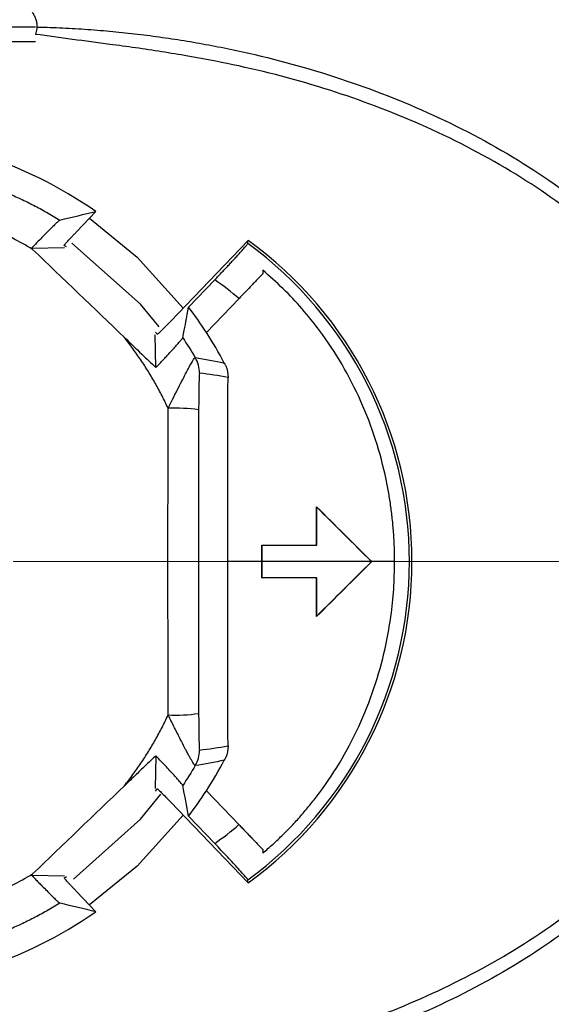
# Model space of a CAD drawing. Header units: millimetres. Extents: x 5 to 597, y 5 to 415.
# Tile 108 of 136: x 333.93 to 335.68, y 376.8 to 380.03. Entities that reach past the tile are written whole.
import ezdxf

# ---------------------------------------------------------------- set-up
doc = ezdxf.new("R2010")
doc.units = ezdxf.units.MM
doc.linetypes.add('CENTERX2', pattern=[20.32, 12.7, -2.54, 2.54, -2.54])

msp = doc.modelspace()

# ---------------------------------------------------------------- linework, layer by layer
at = {"color": 7, "linetype": 'Continuous', "lineweight": 25}
for p, q in [((331.3231, 380.0018), (333.9863, 380.0018)), ((333.9863, 379.9532), (331.2921, 379.9532)), ((334.1213, 379.331), (334.1843, 379.3969)), ((334.6827, 379.3027), (334.4284, 379.037)), ((333.9734, 379.2769), (334.0811, 379.2792)), ((334.731, 379.1933), (334.7305, 379.1929)), ((334.731, 379.2049), (334.731, 379.1933)), ((334.4881, 379.0842), (334.5736, 379.1736)), ((334.653, 379.1119), (334.5464, 379.0005)), ((334.3808, 378.8858), (334.3784, 378.9932)), ((334.9071, 378.4301), (334.9078, 378.4284)), ((334.7278, 378.3038), (334.9071, 378.3044)), ((334.7278, 378.3038), (334.7285, 378.3031)), ((334.7285, 378.3031), (334.9078, 378.3037)), ((334.9071, 378.3044), (334.9078, 378.3037)), ((335.0868, 378.2503), (334.7285, 378.2503)), ((335.0878, 378.2503), (335.0868, 378.2503)), ((334.7278, 378.1968), (334.7285, 378.1975)), ((334.9071, 378.1961), (334.7278, 378.1968)), ((334.9078, 378.1968), (334.7285, 378.1975)), ((334.9071, 378.1961), (334.9078, 378.1968)), ((334.9071, 378.0704), (334.9078, 378.0721)), ((334.3808, 377.6147), (334.3784, 377.5073)), ((334.5464, 377.5), (334.653, 377.3887)), ((334.4284, 377.4635), (334.6827, 377.1979)), ((334.5736, 377.327), (334.4881, 377.4163)), ((334.7305, 377.3077), (334.731, 377.3072)), ((334.731, 377.3072), (334.731, 377.2957)), ((333.9734, 377.2237), (334.0811, 377.2213)), ((334.1843, 377.1037), (334.1213, 377.1695))]:
    msp.add_line(p, q, dxfattribs=at)
at = {"color": 7, "linetype": 'CENTERX2', "lineweight": 18}
msp.add_line((346.613, 378.2503), (302.1543, 378.2503), dxfattribs=at)
at = {"color": 8, "linetype": 'Continuous', "lineweight": 25}
for p, q in [((334.7278, 378.2503), (334.6161, 378.2503)), ((335.1626, 378.2503), (335.0878, 378.2503))]:
    msp.add_line(p, q, dxfattribs=at)
at = {"color": 8, "linetype": 'Continuous', "lineweight": 25, "flags": 128}
for points in [[(334.1633, 379.3749), (334.3199, 379.2479), (334.4704, 379.0809)], [(334.4704, 377.4196), (334.3199, 377.2526), (334.1633, 377.1256)]]:
    msp.add_lwpolyline(points, dxfattribs=at)
at = {"color": 7, "linetype": 'Continuous', "lineweight": 25, "flags": 128}
for points in [[(334.088, 379.2811), (334.0838, 379.2839), (334.0805, 379.2862)], [(334.3914, 379.0197), (334.3302, 379.094), (334.106, 379.293)], [(334.6819, 379.2926), (334.6824, 379.2982), (334.6827, 379.3027)], [(334.3854, 378.9944), (334.3824, 378.9984), (334.38, 379.0016)], [(334.1105, 377.2107), (334.3302, 377.4066), (334.397, 377.4883)], [(334.38, 377.4989), (334.383, 377.503), (334.3854, 377.5062)], [(334.0805, 377.2144), (334.0847, 377.2172), (334.088, 377.2194)], [(334.6827, 377.1979), (334.6823, 377.2035), (334.6819, 377.208)]]:
    msp.add_lwpolyline(points, dxfattribs=at)
at = {"color": 7, "linetype": 'Continuous', "lineweight": 25}
for centre, radius, start, end in [((333.381, 378.2503), 1.4, 54.9833, 90), ((333.9195, 378.2503), 1.2914, 306.1855, 53.8145), ((333.9195, 378.2503), 1.3, 305.9498, 54.0502), ((333.9195, 378.2503), 1.1315, 49.5919, 54.684), ((333.381, 378.2503), 1.386, 32.7721, 36.9896), ((333.381, 378.2503), 1.386, 27.9868, 32.7721), ((334.4236, 378.8676), 0.1001, 359.9846, 30.568), ((334.4432, 378.172), 0.5809, 82.3201, 92.1977), ((334.4432, 378.3285), 0.5809, 267.8023, 277.6799), ((334.4236, 377.633), 0.1001, 329.432, 0.0154), ((333.381, 378.2503), 1.386, 327.2279, 332.0132), ((333.381, 378.2503), 1.386, 323.0104, 327.2279), ((333.9195, 378.2503), 1.1315, 305.316, 310.4081), ((333.381, 378.2503), 1.4, 270, 305.0167)]:
    msp.add_arc(centre, radius, start, end, dxfattribs=at)
for points, knots in [([(333.976, 380.0491), (333.9786, 380.0454), (333.9836, 380.0381), (333.9885, 380.0259), (333.9914, 380.012), (333.991, 379.9954), (333.988, 379.9837), (333.9863, 379.9774)], [0, 0, 0, 0, 0.177743, 0.348909, 0.519076, 0.742323, 1, 1, 1, 1]), ([(333.9935, 380.0015), (334.0209, 380.0006), (334.0757, 379.9989), (334.1578, 379.9939), (334.2395, 379.9872), (334.321, 379.9785), (334.4023, 379.968), (334.4833, 379.9555), (334.5641, 379.9412), (334.7264, 379.9083), (334.9653, 379.8448), (335.2753, 379.7259), (335.5666, 379.574), (335.7778, 379.4242), (335.916, 379.303), (335.9968, 379.2235), (336.0709, 379.141), (336.1382, 379.0556), (336.1992, 378.9676), (336.2343, 378.906), (336.2518, 378.8754)], [0, 0, 0, 0, 0.031256, 0.062451, 0.093602, 0.124724, 0.155835, 0.186951, 0.218089, 0.249268, 0.375619, 0.499172, 0.626846, 0.748929, 0.793087, 0.836087, 0.878094, 0.919286, 0.959854, 1, 1, 1, 1]), ([(336.2199, 378.8578), (336.2106, 378.8741), (336.1921, 378.9068), (336.1618, 378.9547), (336.1296, 379.0018), (336.0954, 379.0481), (336.0592, 379.0935), (336.021, 379.1382), (335.9808, 379.182), (335.9386, 379.225), (335.8944, 379.2671), (335.8481, 379.3085), (335.736, 379.4028), (335.5412, 379.5385), (335.2544, 379.6855), (334.9485, 379.8007), (334.6912, 379.8682), (334.4777, 379.9083), (334.3433, 379.9296), (334.1767, 379.9516), (334.0675, 379.9664), (333.9863, 379.9774)], [0, 0, 0, 0, 0.02166, 0.04345, 0.065401, 0.087543, 0.109906, 0.132518, 0.155407, 0.1786, 0.202122, 0.225999, 0.250254, 0.371337, 0.499181, 0.621672, 0.748264, 0.805867, 0.87262, 0.905364, 1, 1, 1, 1]), ([(333.8963, 379.4573), (333.9102, 379.4512), (333.9384, 379.4387), (333.9806, 379.4178), (334.0237, 379.3948), (334.0521, 379.3777), (334.0665, 379.3691)], [0, 0, 0, 0, 0.236835, 0.482447, 0.736836, 1, 1, 1, 1]), ([(334.0665, 379.3691), (334.0661, 379.3689), (334.0653, 379.3684), (334.0622, 379.3658), (334.0572, 379.3613), (334.0491, 379.3537), (334.0376, 379.3424), (334.0237, 379.3285), (334.0081, 379.3126), (333.9911, 379.2952), (333.9793, 379.283), (333.9734, 379.2769)], [0, 0, 0, 0, 0.081946, 0.165025, 0.25049, 0.372618, 0.499872, 0.62104, 0.749302, 0.87342, 1, 1, 1, 1]), ([(334.0805, 379.2862), (334.0806, 379.2863), (334.0806, 379.2865), (334.0816, 379.2878), (334.0842, 379.2911), (334.0912, 379.299), (334.1027, 379.3114), (334.1131, 379.3224), (334.1185, 379.3281), (334.1213, 379.331)], [0, 0, 0, 0, 0.08217, 0.165534, 0.251553, 0.500256, 0.749358, 0.874102, 1, 1, 1, 1]), ([(334.5736, 379.1736), (334.5778, 379.1779), (334.586, 379.1865), (334.598, 379.1991), (334.6095, 379.2113), (334.6205, 379.2231), (334.6309, 379.2343), (334.6409, 379.2451), (334.6522, 379.2575), (334.664, 379.2705), (334.6739, 379.2819), (334.6807, 379.2901), (334.6815, 379.2918), (334.6819, 379.2926)], [0, 0, 0, 0, 0.073153, 0.144313, 0.214318, 0.284045, 0.354385, 0.426201, 0.50031, 0.621528, 0.749503, 0.874008, 1, 1, 1, 1]), ([(334.7305, 379.1929), (334.7279, 379.1902), (334.7227, 379.1847), (334.714, 379.1756), (334.7047, 379.1659), (334.6917, 379.1524), (334.6745, 379.1343), (334.6602, 379.1194), (334.653, 379.1119)], [0, 0, 0, 0, 0.124164, 0.248143, 0.373113, 0.500222, 0.749198, 1, 1, 1, 1]), ([(335.1626, 378.2503), (335.1625, 378.2654), (335.1622, 378.2955), (335.1598, 378.3406), (335.1559, 378.3855), (335.1505, 378.4302), (335.1436, 378.4747), (335.1294, 378.5485), (335.1025, 378.6502), (335.0541, 378.7765), (334.9927, 378.8965), (334.9264, 378.9969), (334.8604, 379.0789), (334.7986, 379.1452), (334.7535, 379.185), (334.731, 379.2049)], [0, 0, 0, 0, 0.041885, 0.08363, 0.125287, 0.166907, 0.208541, 0.25024, 0.375457, 0.499898, 0.624842, 0.748904, 0.833138, 0.916667, 1, 1, 1, 1]), ([(334.4284, 379.037), (334.4256, 379.0341), (334.4202, 379.0285), (334.4123, 379.0203), (334.4049, 379.0129), (334.3963, 379.0042), (334.3874, 378.9956), (334.3861, 378.9948), (334.3854, 378.9944)], [0, 0, 0, 0, 0.1268303, 0.2493, 0.372293, 0.5006336, 0.7491148, 1, 1, 1, 1]), ([(334.421, 378.7525), (334.4144, 378.7662), (334.4012, 378.7936), (334.3796, 378.8337), (334.3565, 378.8728), (334.3319, 378.911), (334.3059, 378.9483), (334.2874, 378.9723), (334.2781, 378.9843)], [0, 0, 0, 0, 0.167297, 0.33401, 0.500387, 0.666678, 0.833132, 1, 1, 1, 1]), ([(334.2781, 378.9843), (334.297, 378.9662), (334.3311, 378.9334), (334.3654, 378.9006), (334.3808, 378.8858)], [0, 0, 0, 0, 0.551554, 1, 1, 1, 1]), ([(334.3808, 378.8858), (334.3848, 378.8901), (334.3928, 378.8986), (334.4043, 378.9109), (334.4171, 378.9246), (334.4305, 378.9391), (334.4436, 378.9535), (334.4543, 378.9656), (334.4622, 378.9748), (334.4675, 378.9813), (334.4683, 378.9828), (334.4687, 378.9835)], [0, 0, 0, 0, 0.083505, 0.166561, 0.250116, 0.374809, 0.499602, 0.62437, 0.74981, 0.875294, 1, 1, 1, 1]), ([(334.421, 378.7525), (334.424, 378.7587), (334.4298, 378.7703), (334.4378, 378.7864), (334.4447, 378.8001), (334.4539, 378.8185), (334.4652, 378.8406), (334.4785, 378.8664), (334.4901, 378.8881), (334.4987, 378.9035), (334.5045, 378.9128), (334.5081, 378.9178), (334.5091, 378.9182), (334.5096, 378.9184)], [0, 0, 0, 0, 0.075975, 0.143516, 0.201833, 0.250313, 0.381018, 0.49825, 0.628146, 0.748704, 0.834334, 0.918163, 1, 1, 1, 1]), ([(334.6049, 378.9007), (334.6062, 378.8983), (334.6071, 378.8965), (334.6085, 378.8938), (334.6091, 378.8928), (334.6096, 378.8919)], [0, 0, 0, 0, 0.5, 0.5, 1, 1, 1, 1]), ([(334.5236, 378.8675), (334.5231, 378.8676), (334.5226, 378.8599), (334.5219, 378.8414), (334.5217, 378.8302), (334.5211, 378.7962), (334.5209, 378.7721), (334.5209, 378.7477)], [0, 0, 0, 0, 0.25, 0.25, 0.5, 0.5, 1, 1, 1, 1]), ([(334.421, 377.748), (334.4209, 377.7958), (334.4207, 377.8914), (334.4205, 378.035), (334.4204, 378.1785), (334.4204, 378.322), (334.4205, 378.4656), (334.4207, 378.6091), (334.4209, 378.7047), (334.421, 378.7525)], [0, 0, 0, 0, 0.142857, 0.285714, 0.428571, 0.571429, 0.714286, 0.857143, 1, 1, 1, 1]), ([(334.731, 377.2957), (334.7423, 377.3055), (334.765, 377.325), (334.7976, 377.356), (334.8291, 377.3882), (334.8594, 377.4217), (334.8885, 377.4565), (334.9345, 377.5159), (334.9927, 377.604), (335.0543, 377.7244), (335.1027, 377.851), (335.1334, 377.9673), (335.1513, 378.0709), (335.1609, 378.1603), (335.162, 378.2202), (335.1626, 378.2503)], [0, 0, 0, 0, 0.041581, 0.083148, 0.124767, 0.1665, 0.208411, 0.250561, 0.375124, 0.500614, 0.625262, 0.750727, 0.83373, 0.916686, 1, 1, 1, 1]), ([(334.2781, 377.5163), (334.2874, 377.5283), (334.3059, 377.5523), (334.3319, 377.5896), (334.3565, 377.6277), (334.3796, 377.6669), (334.4012, 377.7069), (334.4144, 377.7343), (334.421, 377.748)], [0, 0, 0, 0, 0.166868, 0.333322, 0.499613, 0.66599, 0.832703, 1, 1, 1, 1]), ([(334.5096, 377.5821), (334.5093, 377.5822), (334.5087, 377.5824), (334.5067, 377.5848), (334.504, 377.5889), (334.5004, 377.5948), (334.4959, 377.6025), (334.4906, 377.6119), (334.4846, 377.6228), (334.4758, 377.6391), (334.4632, 377.6646), (334.4439, 377.7024), (334.429, 377.732), (334.421, 377.748)], [0, 0, 0, 0, 0.056503, 0.114834, 0.17503, 0.237073, 0.30089, 0.366372, 0.433378, 0.501756, 0.633215, 0.801556, 1, 1, 1, 1]), ([(334.5209, 377.7528), (334.5209, 377.7285), (334.5211, 377.7042), (334.5217, 377.6702), (334.5219, 377.6591), (334.5226, 377.6406), (334.5231, 377.6329), (334.5236, 377.633)], [0, 0, 0, 0, 0.5, 0.5, 0.75, 0.75, 1, 1, 1, 1]), ([(333.9935, 376.5476), (334.2106, 376.5533), (334.4241, 376.5782), (334.7389, 376.6451), (334.843, 376.6723), (335.0491, 376.7378), (335.1512, 376.7761), (335.3483, 376.8634), (335.444, 376.9124), (335.6285, 377.023), (335.7177, 377.0848), (335.8862, 377.2225), (335.9639, 377.297), (336.1042, 377.4592), (336.1668, 377.5468), (336.2199, 377.6428)], [0, 0, 0, 0, 0.25, 0.25, 0.375, 0.375, 0.5, 0.5, 0.625, 0.625, 0.75, 0.75, 0.875, 0.875, 1, 1, 1, 1]), ([(336.2518, 377.6251), (336.2425, 377.6085), (336.2239, 377.5751), (336.1935, 377.5263), (336.1613, 377.4783), (336.127, 377.4312), (336.0908, 377.3849), (336.0526, 377.3395), (336.0125, 377.2949), (335.9703, 377.2511), (335.9262, 377.2081), (335.8801, 377.166), (335.7672, 377.069), (335.5711, 376.9292), (335.2803, 376.7768), (334.97, 376.6573), (334.7179, 376.5898), (334.5308, 376.553), (334.4152, 376.5354), (334.3031, 376.5235), (334.1946, 376.5174), (334.0896, 376.5165), (334.021, 376.5208), (333.9872, 376.5229)], [0, 0, 0, 0, 0.021668, 0.043434, 0.065331, 0.087392, 0.109648, 0.132129, 0.154865, 0.177884, 0.201213, 0.224877, 0.248903, 0.370424, 0.497608, 0.621229, 0.747764, 0.793743, 0.838025, 0.880694, 0.921844, 0.961575, 1, 1, 1, 1]), ([(334.3808, 377.6147), (334.3709, 377.6053), (334.3496, 377.5849), (334.3154, 377.5521), (334.2911, 377.5287), (334.2781, 377.5163)], [0, 0, 0, 0, 0.287526, 0.620829, 1, 1, 1, 1]), ([(334.4687, 377.517), (334.4685, 377.5175), (334.4681, 377.5183), (334.4657, 377.5215), (334.4614, 377.5268), (334.4543, 377.535), (334.4437, 377.547), (334.4306, 377.5613), (334.4155, 377.5777), (334.3988, 377.5955), (334.3868, 377.6083), (334.3808, 377.6147)], [0, 0, 0, 0, 0.082822, 0.165809, 0.250047, 0.374892, 0.499946, 0.624044, 0.749202, 0.874335, 1, 1, 1, 1]), ([(334.6096, 377.6087), (334.6091, 377.6077), (334.6085, 377.6067), (334.6071, 377.6041), (334.6062, 377.6023), (334.6049, 377.5998)], [0, 0, 0, 0, 0.5, 0.5, 1, 1, 1, 1]), ([(334.3854, 377.5062), (334.3855, 377.5062), (334.3857, 377.5061), (334.387, 377.5051), (334.3901, 377.5023), (334.3977, 377.4949), (334.4096, 377.4829), (334.4202, 377.4721), (334.4256, 377.4664), (334.4284, 377.4635)], [0, 0, 0, 0, 0.08217, 0.165534, 0.251553, 0.500256, 0.749358, 0.874102, 1, 1, 1, 1]), ([(334.653, 377.3887), (334.6565, 377.385), (334.6636, 377.3775), (334.6742, 377.3665), (334.6847, 377.3556), (334.6982, 377.3415), (334.7143, 377.3246), (334.7251, 377.3133), (334.7305, 377.3077)], [0, 0, 0, 0, 0.124211, 0.248211, 0.373174, 0.500244, 0.749266, 1, 1, 1, 1]), ([(334.6819, 377.208), (334.6819, 377.2082), (334.6817, 377.2088), (334.6803, 377.2106), (334.677, 377.215), (334.6684, 377.225), (334.6526, 377.2427), (334.6343, 377.2626), (334.6156, 377.2827), (334.595, 377.3045), (334.5808, 377.3195), (334.5736, 377.327)], [0, 0, 0, 0, 0.054974, 0.110285, 0.166341, 0.331159, 0.499689, 0.620817, 0.74908, 0.873661, 1, 1, 1, 1]), ([(333.9734, 377.2237), (333.9773, 377.2196), (333.9851, 377.2115), (333.9966, 377.1996), (334.0096, 377.1864), (334.0235, 377.1723), (334.0374, 377.1584), (334.0491, 377.1469), (334.058, 377.1385), (334.0643, 377.1328), (334.0658, 377.1319), (334.0665, 377.1315)], [0, 0, 0, 0, 0.083603, 0.166728, 0.250527, 0.375428, 0.499972, 0.624337, 0.749748, 0.875188, 1, 1, 1, 1]), ([(334.1213, 377.1695), (334.1185, 377.1724), (334.1131, 377.1781), (334.1053, 377.1864), (334.0982, 377.194), (334.0899, 377.203), (334.0817, 377.2123), (334.0809, 377.2137), (334.0805, 377.2144)], [0, 0, 0, 0, 0.12683, 0.2493, 0.372293, 0.500634, 0.749115, 1, 1, 1, 1]), ([(334.0665, 377.1315), (334.0521, 377.1228), (334.0237, 377.1058), (333.9806, 377.0828), (333.9384, 377.0618), (333.9102, 377.0494), (333.8963, 377.0433)], [0, 0, 0, 0, 0.2631639, 0.5175525, 0.7631649, 1, 1, 1, 1])]:
    msp.add_open_spline(points, degree=3, knots=knots, dxfattribs=at)
for points in [[(334.0665, 379.3691), (334.1064, 379.379), (334.1456, 379.3882), (334.1843, 379.3969)], [(333.9772, 379.2732), (333.9335, 379.2995), (333.8882, 379.3228), (333.8414, 379.3432)], [(333.9734, 379.2769), (333.9747, 379.2756), (333.9759, 379.2744), (333.9772, 379.2732)], [(333.9772, 379.2732), (334.0773, 379.177), (334.1776, 379.0807), (334.2781, 378.9843)], [(334.731, 379.2049), (334.7308, 379.201), (334.7307, 379.197), (334.7305, 379.1929)], [(334.4687, 378.9835), (334.4756, 379.0175), (334.482, 379.0511), (334.4881, 379.0842)], [(334.4687, 378.9835), (334.483, 378.9622), (334.4967, 378.9405), (334.5097, 378.9185)], [(334.5097, 378.9185), (334.5415, 378.9134), (334.5732, 378.9075), (334.6049, 378.9007)], [(334.617, 378.8537), (334.5863, 378.8592), (334.5551, 378.8638), (334.5236, 378.8675)], [(334.6096, 378.8919), (334.6145, 378.8798), (334.6171, 378.8668), (334.617, 378.8537)], [(334.6161, 378.2503), (334.6161, 378.4516), (334.6164, 378.653), (334.617, 378.8537)], [(334.5209, 378.7477), (334.5202, 378.4165), (334.5202, 378.0841), (334.5209, 377.7528)], [(334.9071, 378.3044), (334.9071, 378.3463), (334.9071, 378.3882), (334.9071, 378.4301)], [(334.9071, 378.4301), (334.9673, 378.3701), (335.0276, 378.3102), (335.0878, 378.2503)], [(334.9078, 378.3037), (334.9078, 378.3453), (334.9078, 378.3869), (334.9078, 378.4284)], [(334.9078, 378.4284), (334.9674, 378.369), (335.0271, 378.3096), (335.0868, 378.2503)], [(334.7278, 378.2503), (334.7278, 378.2681), (334.7278, 378.2859), (334.7278, 378.3038)], [(334.7285, 378.2503), (334.7285, 378.2679), (334.7285, 378.2855), (334.7285, 378.3031)], [(334.617, 377.6468), (334.6164, 377.8476), (334.6161, 378.049), (334.6161, 378.2503)], [(334.7278, 378.1968), (334.7278, 378.2146), (334.7278, 378.2324), (334.7278, 378.2503)], [(334.7285, 378.1975), (334.7285, 378.2151), (334.7285, 378.2327), (334.7285, 378.2503)], [(335.0878, 378.2503), (335.0276, 378.1904), (334.9673, 378.1304), (334.9071, 378.0704)], [(335.0868, 378.2503), (335.0271, 378.1909), (334.9674, 378.1315), (334.9078, 378.0721)], [(334.9071, 378.0704), (334.9071, 378.1123), (334.9071, 378.1542), (334.9071, 378.1961)], [(334.9078, 378.0721), (334.9078, 378.1137), (334.9078, 378.1552), (334.9078, 378.1968)], [(334.5236, 377.633), (334.5551, 377.6367), (334.5863, 377.6414), (334.617, 377.6468)], [(334.617, 377.6468), (334.6171, 377.6338), (334.6145, 377.6208), (334.6096, 377.6087)], [(334.5097, 377.5821), (334.4967, 377.56), (334.483, 377.5383), (334.4687, 377.517)], [(334.6049, 377.5998), (334.5732, 377.593), (334.5415, 377.5871), (334.5097, 377.5821)], [(334.2781, 377.5163), (334.1776, 377.4199), (334.0773, 377.3235), (333.9772, 377.2274)], [(334.4881, 377.4163), (334.482, 377.4495), (334.4756, 377.483), (334.4687, 377.517)], [(334.7305, 377.3077), (334.7307, 377.3035), (334.7308, 377.2995), (334.731, 377.2957)], [(333.8414, 377.1574), (333.8882, 377.1777), (333.9335, 377.2011), (333.9772, 377.2274)], [(333.9772, 377.2274), (333.9759, 377.2261), (333.9747, 377.2249), (333.9734, 377.2237)], [(334.1843, 377.1037), (334.1456, 377.1123), (334.1064, 377.1216), (334.0665, 377.1315)]]:
    msp.add_open_spline(points, degree=3, dxfattribs=at)

doc.saveas('drawing.dxf')
